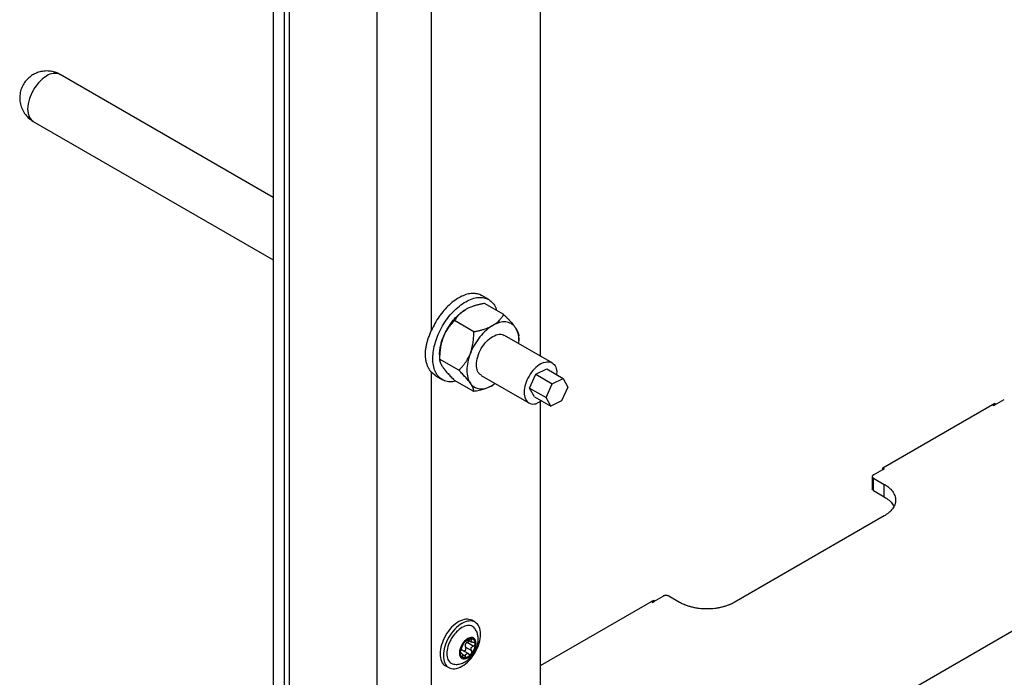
# Model space of a CAD drawing. Header units: millimetres. Extents: x -4969 to -32, y -584 to 4302.
# Tile 16 of 84: x -4039 to -3784, y 2290 to 2461. Entities that reach past the tile are written whole.
import ezdxf

# ---------------------------------------------------------------- set-up
doc = ezdxf.new("R2010")
doc.units = ezdxf.units.MM

msp = doc.modelspace()

# ---------------------------------------------------------------- linework, layer by layer
at = {"color": 7, "linetype": 'Continuous', "lineweight": 25}
for p, q in [((-3969.1, 2214.6), (-3969.1, 3788.89)), ((-3946.48, 3778.28), (-3946.48, 2195.82)), ((-3973.35, 3041.76), (-3973.35, 2180.31)), ((-3970.52, 3040.12), (-3970.52, 2178.67)), ((-3860.92, 2256.65), (-3141.08, 2672.21)), ((-3932.33, 2380.22), (-3932.33, 2528.78)), ((-3904.05, 2373.57), (-3904.05, 2521.23)), ((-3973.35, 2414.73), (-4028.54, 2446.59)), ((-4035.54, 2434.47), (-3973.35, 2398.57)), ((-3917.49, 2388.26), (-3919.26, 2389.28)), ((-3913.58, 2384.38), (-3918.58, 2387.27)), ((-3921.34, 2379.91), (-3926.33, 2382.79)), ((-3901.05, 2371.84), (-3913.42, 2378.98)), ((-3909.71, 2377.66), (-3909.71, 2378.87)), ((-3930.21, 2373.99), (-3930.21, 2372.79)), ((-3925.22, 2369.91), (-3930.21, 2372.79)), ((-3932.33, 2220.84), (-3932.33, 2369.39)), ((-3932.33, 2369.39), (-3931.2, 2368.59)), ((-3931.26, 2368.5), (-3929.49, 2367.48)), ((-3919.42, 2368.59), (-3907.05, 2361.45)), ((-3906.87, 2365.27), (-3905.27, 2368.88)), ((-3905.27, 2368.88), (-3902.45, 2370.26)), ((-3905.27, 2368.88), (-3901.03, 2366.43)), ((-3902.45, 2370.26), (-3898.21, 2367.81)), ((-3921.34, 2364.39), (-3926.33, 2367.27)), ((-3915.79, 2366.49), (-3916.42, 2366.03)), ((-3902.63, 2362.82), (-3901.03, 2366.43)), ((-3901.03, 2366.43), (-3898.21, 2367.81)), ((-3898.21, 2367.81), (-3896.99, 2365.57)), ((-3906.87, 2365.27), (-3902.63, 2362.82)), ((-3905.65, 2363.03), (-3906.87, 2365.27)), ((-3896.99, 2365.57), (-3898.58, 2361.96)), ((-3905.65, 2363.03), (-3901.4, 2360.58)), ((-3903.82, 2361.97), (-3904.91, 2361.35)), ((-3904.05, 2217.87), (-3904.05, 2361.84)), ((-3901.4, 2360.58), (-3902.63, 2362.82)), ((-3898.58, 2361.96), (-3901.4, 2360.58)), ((-3815.31, 2344.62), (-3786.32, 2361.36)), ((-3786.67, 2360.75), (-3787.02, 2360.95)), ((-3786.67, 2360.75), (-3786.32, 2360.95)), ((-3786.32, 2360.95), (-3783.84, 2362.38)), ((-3786.32, 2361.36), (-3786.32, 2360.95)), ((-3817.78, 2342.79), (-3815.31, 2344.21)), ((-3815.31, 2344.21), (-3815.31, 2344.62)), ((-3815.31, 2344.21), (-3814.95, 2344.42)), ((-3815.3, 2344.62), (-3814.95, 2344.42)), ((-3818.07, 2342.38), (-3818.07, 2339.11)), ((-3817.78, 2341.97), (-3814.95, 2340.34)), ((-3817.78, 2338.7), (-3817.78, 2341.97)), ((-3814.95, 2337.07), (-3814.95, 2340.34)), ((-3817.78, 2338.7), (-3814.95, 2337.07)), ((-3814.95, 2332.17), (-3853.84, 2309.72)), ((-3904.05, 2293.39), (-3874.7, 2310.33)), ((-3875.06, 2309.72), (-3875.41, 2309.93)), ((-3875.06, 2309.72), (-3874.7, 2309.93)), ((-3874.7, 2309.93), (-3872.23, 2311.35)), ((-3874.7, 2310.33), (-3874.7, 2309.93)), ((-3867.99, 2309.72), (-3870.81, 2311.35)), ((-3921.01, 2304.59), (-3921.86, 2305.08)), ((-3923.54, 2299.54), (-3923.52, 2299.53)), ((-3922.7, 2299.91), (-3921.9, 2299.45)), ((-3922.65, 2296.35), (-3924.22, 2297.26)), ((-3923.48, 2298.13), (-3921.92, 2297.23)), ((-3921.47, 2298.4), (-3923.03, 2299.3)), ((-3924.54, 2296.58), (-3924.84, 2296.76)), ((-3928.66, 2293.31), (-3927.81, 2292.82))]:
    msp.add_line(p, q, dxfattribs=at)
at = {"color": 8, "linetype": 'Continuous', "lineweight": 25}
for p, q in [((-3921.92, 2300), (-3922.27, 2300.2)), ((-3924.36, 2296.29), (-3923.54, 2295.82))]:
    msp.add_line(p, q, dxfattribs=at)
at = {"color": 8, "linetype": 'Continuous', "lineweight": 25, "flags": 128}
msp.add_lwpolyline([(-4032.04, 2446.24), (-4033.14, 2445.47), (-4034.18, 2444.44), (-4035.12, 2443.22), (-4035.91, 2441.86), (-4036.49, 2440.43), (-4036.86, 2439.01), (-4036.99, 2437.67), (-4036.86, 2436.47), (-4036.49, 2435.47), (-4035.91, 2434.73), (-4035.54, 2434.47)], dxfattribs=at)
at = {"color": 8, "linetype": 'Continuous', "lineweight": 25}
msp.add_arc((-4029.99, 2443.47), 3.44, 64.9178, 126.3926, dxfattribs=at)
at = {"color": 7, "linetype": 'Continuous', "lineweight": 25}
for points, knots in [([(-4032.04, 2447.53), (-4032.55, 2447.5), (-4033.27, 2447.45), (-4034.32, 2447.16), (-4035.23, 2446.79), (-4036.24, 2446.17), (-4037.2, 2445.31), (-4038.03, 2444.23), (-4038.65, 2442.96), (-4039.01, 2441.55), (-4039.07, 2440.07), (-4038.82, 2438.58), (-4038.24, 2437.16), (-4037.37, 2435.93), (-4036.44, 2435.02), (-4035.78, 2434.64), (-4035.52, 2434.49)], [0, 0, 0, 0, 0.083415, 0.118763, 0.178501, 0.242947, 0.313471, 0.387973, 0.465171, 0.544206, 0.624617, 0.706265, 0.789354, 0.874642, 0.950827, 1, 1, 1, 1]), ([(-4028.55, 2446.57), (-4028.68, 2446.65), (-4029.09, 2446.92), (-4029.83, 2447.19), (-4030.86, 2447.47), (-4031.6, 2447.51), (-4032.04, 2447.53)], [0, 0, 0, 0, 0.1251393, 0.3970561, 0.6446909, 1, 1, 1, 1]), ([(-3919.28, 2389.25), (-3919.37, 2389.31), (-3919.78, 2389.61), (-3920.69, 2389.82), (-3921.98, 2389.88), (-3923.38, 2389.58), (-3924.84, 2388.97), (-3926.31, 2388.06), (-3927.74, 2386.88), (-3929.11, 2385.46), (-3930.35, 2383.85), (-3931.46, 2382.09), (-3932.04, 2380.85), (-3932.33, 2380.22)], [0, 0, 0, 0, 0.025619, 0.123057, 0.220495, 0.317933, 0.415371, 0.51281, 0.610248, 0.707686, 0.805124, 0.902562, 1, 1, 1, 1]), ([(-3931.8, 2375.06), (-3931.66, 2375.76), (-3931.37, 2377.17), (-3930.55, 2379.34), (-3929.49, 2381.44), (-3928.18, 2383.4), (-3926.7, 2385.16), (-3925.1, 2386.63), (-3923.43, 2387.77), (-3921.76, 2388.53), (-3920.16, 2388.87), (-3918.7, 2388.8), (-3917.41, 2388.3), (-3916.37, 2387.39), (-3915.7, 2386.42), (-3915.5, 2385.67), (-3915.44, 2385.45)], [0, 0, 0, 0, 0.074608, 0.149216, 0.223824, 0.298431, 0.373039, 0.447647, 0.522255, 0.596863, 0.671471, 0.746078, 0.820686, 0.895294, 0.969902, 1, 1, 1, 1]), ([(-3918.58, 2387.27), (-3918.71, 2387.24), (-3918.99, 2387.19), (-3919.39, 2387.1), (-3919.77, 2387.01), (-3920.15, 2386.92), (-3920.51, 2386.82), (-3920.87, 2386.72), (-3921.31, 2386.58), (-3921.83, 2386.4), (-3922.36, 2386.19), (-3922.79, 2386), (-3923.16, 2385.82), (-3923.38, 2385.69), (-3923.49, 2385.63)], [0, 0, 0, 0, 0.075954, 0.15025, 0.223017, 0.294394, 0.364535, 0.433606, 0.501788, 0.62778, 0.751437, 0.834899, 0.917554, 1, 1, 1, 1]), ([(-3929.31, 2378.39), (-3929.28, 2378.48), (-3929.2, 2378.67), (-3929.08, 2378.95), (-3928.96, 2379.22), (-3928.83, 2379.5), (-3928.7, 2379.77), (-3928.56, 2380.04), (-3928.42, 2380.31), (-3928.11, 2380.85), (-3927.61, 2381.66), (-3926.86, 2382.66), (-3926.06, 2383.58), (-3925.35, 2384.26), (-3924.78, 2384.74), (-3924.36, 2385.07), (-3923.93, 2385.37), (-3923.64, 2385.54), (-3923.49, 2385.63)], [0, 0, 0, 0, 0.030823, 0.061552, 0.092219, 0.122855, 0.153494, 0.184165, 0.214902, 0.245736, 0.37285, 0.500016, 0.62713, 0.754295, 0.81584, 0.877135, 0.938436, 1, 1, 1, 1]), ([(-3923.49, 2385.63), (-3923.56, 2385.59), (-3923.7, 2385.51), (-3923.89, 2385.38), (-3924.08, 2385.26), (-3924.26, 2385.13), (-3924.52, 2384.93), (-3924.85, 2384.66), (-3925.21, 2384.31), (-3925.53, 2383.95), (-3925.82, 2383.58), (-3926.09, 2383.19), (-3926.25, 2382.92), (-3926.33, 2382.79)], [0, 0, 0, 0, 0.050324, 0.100597, 0.150956, 0.201537, 0.252473, 0.375657, 0.501384, 0.62054, 0.742805, 0.869044, 1, 1, 1, 1]), ([(-3916.42, 2381.54), (-3916.36, 2381.58), (-3916.23, 2381.66), (-3916.04, 2381.78), (-3915.85, 2381.9), (-3915.68, 2382.03), (-3915.41, 2382.23), (-3915.08, 2382.5), (-3914.72, 2382.86), (-3914.39, 2383.22), (-3914.1, 2383.59), (-3913.83, 2383.98), (-3913.67, 2384.25), (-3913.58, 2384.38)], [0, 0, 0, 0, 0.048847, 0.097698, 0.146681, 0.195921, 0.245541, 0.372283, 0.501379, 0.620543, 0.742811, 0.869049, 1, 1, 1, 1]), ([(-3913.58, 2384.38), (-3913.49, 2384.29), (-3913.31, 2384.11), (-3913.05, 2383.84), (-3912.8, 2383.58), (-3912.56, 2383.33), (-3912.33, 2383.09), (-3912.11, 2382.85), (-3911.83, 2382.54), (-3911.51, 2382.18), (-3911.21, 2381.81), (-3910.96, 2381.51), (-3910.77, 2381.26), (-3910.66, 2381.1), (-3910.61, 2381.02)], [0, 0, 0, 0, 0.0757667, 0.1498833, 0.2224763, 0.2936847, 0.3636606, 0.4325695, 0.5005897, 0.6291735, 0.7554365, 0.8375863, 0.9189166, 1, 1, 1, 1]), ([(-3926.33, 2382.79), (-3926.42, 2382.7), (-3926.61, 2382.51), (-3926.87, 2382.23), (-3927.12, 2381.95), (-3927.36, 2381.67), (-3927.59, 2381.38), (-3927.82, 2381.09), (-3928.09, 2380.71), (-3928.4, 2380.23), (-3928.7, 2379.71), (-3928.95, 2379.23), (-3929.14, 2378.82), (-3929.25, 2378.53), (-3929.31, 2378.39)], [0, 0, 0, 0, 0.0759536, 0.1502501, 0.2230168, 0.2943939, 0.3645348, 0.4336062, 0.5017882, 0.6277798, 0.7514368, 0.8348995, 0.9175538, 1, 1, 1, 1]), ([(-3921.34, 2379.91), (-3921.2, 2379.93), (-3920.93, 2379.99), (-3920.53, 2380.07), (-3920.14, 2380.16), (-3919.77, 2380.25), (-3919.4, 2380.35), (-3919.05, 2380.45), (-3918.6, 2380.59), (-3918.07, 2380.77), (-3917.54, 2380.99), (-3917.11, 2381.18), (-3916.76, 2381.36), (-3916.53, 2381.48), (-3916.42, 2381.54)], [0, 0, 0, 0, 0.075958, 0.150258, 0.223026, 0.294404, 0.364543, 0.433612, 0.50179, 0.630049, 0.756002, 0.837959, 0.919102, 1, 1, 1, 1]), ([(-3916.42, 2381.54), (-3917.01, 2381.21), (-3917.6, 2380.78), (-3918.73, 2379.77), (-3919.27, 2379.2), (-3919.78, 2378.57)], [0, 0, 0, 0, 0.5, 0.5, 1, 1, 1, 1]), ([(-3910.61, 2381.02), (-3910.9, 2381.44), (-3911.26, 2381.78), (-3912.09, 2382.25), (-3912.56, 2382.4), (-3913.57, 2382.49), (-3914.12, 2382.44), (-3915.25, 2382.13), (-3915.84, 2381.88), (-3916.42, 2381.54)], [0, 0, 0, 0, 0.25, 0.25, 0.5, 0.5, 0.75, 0.75, 1, 1, 1, 1]), ([(-3933.68, 2376.14), (-3933.66, 2376.24), (-3933.62, 2376.43), (-3933.56, 2376.71), (-3933.49, 2377), (-3933.41, 2377.28), (-3933.33, 2377.57), (-3933.24, 2377.86), (-3933.12, 2378.23), (-3932.96, 2378.67), (-3932.76, 2379.19), (-3932.56, 2379.7), (-3932.41, 2380.05), (-3932.33, 2380.22)], [0, 0, 0, 0, 0.071037, 0.142013, 0.212981, 0.283992, 0.355099, 0.426354, 0.497808, 0.623726, 0.749209, 0.874539, 1, 1, 1, 1]), ([(-3922.24, 2374.31), (-3922.21, 2374.39), (-3922.14, 2374.56), (-3922.05, 2374.82), (-3921.97, 2375.09), (-3921.89, 2375.36), (-3921.78, 2375.77), (-3921.65, 2376.33), (-3921.53, 2377.04), (-3921.44, 2377.74), (-3921.38, 2378.44), (-3921.35, 2379.17), (-3921.34, 2379.66), (-3921.34, 2379.91)], [0, 0, 0, 0, 0.048847, 0.097698, 0.146681, 0.195921, 0.245541, 0.372283, 0.501379, 0.620543, 0.742811, 0.869049, 1, 1, 1, 1]), ([(-3919.37, 2368.69), (-3919.58, 2368.79), (-3920.21, 2369.08), (-3920.68, 2370.4), (-3920.69, 2372.34), (-3920.02, 2374.54), (-3918.82, 2376.6), (-3917.23, 2378.29), (-3916.12, 2378.82), (-3915.56, 2379.08)], [0, 0, 0, 0, 0.079781, 0.233151, 0.386521, 0.539891, 0.69326, 0.84663, 1, 1, 1, 1]), ([(-3915.56, 2379.08), (-3915.01, 2379.22), (-3914.2, 2379.42), (-3913.66, 2379.02), (-3913.48, 2378.88)], [0, 0, 0, 0, 0.675761, 1, 1, 1, 1]), ([(-3910.61, 2381.02), (-3910.36, 2380.56), (-3909.86, 2379.62), (-3909.63, 2378.13), (-3909.76, 2377.15), (-3909.79, 2376.89)], [0, 0, 0, 0, 0.4229438, 0.8458876, 1, 1, 1, 1]), ([(-3910.61, 2381.02), (-3910.57, 2380.98), (-3910.51, 2380.88), (-3910.42, 2380.75), (-3910.33, 2380.62), (-3910.26, 2380.49), (-3910.15, 2380.3), (-3910.02, 2380.05), (-3909.9, 2379.77), (-3909.81, 2379.52), (-3909.75, 2379.29), (-3909.71, 2379.07), (-3909.71, 2378.93), (-3909.71, 2378.87)], [0, 0, 0, 0, 0.04868, 0.097365, 0.14618, 0.195249, 0.244695, 0.370973, 0.499581, 0.619161, 0.74186, 0.868556, 1, 1, 1, 1]), ([(-3932.33, 2369.39), (-3932.38, 2369.44), (-3932.46, 2369.55), (-3932.59, 2369.72), (-3932.71, 2369.89), (-3932.83, 2370.07), (-3932.95, 2370.26), (-3933.06, 2370.46), (-3933.25, 2370.84), (-3933.49, 2371.43), (-3933.72, 2372.28), (-3933.86, 2373.18), (-3933.9, 2373.97), (-3933.88, 2374.62), (-3933.84, 2375.12), (-3933.77, 2375.63), (-3933.71, 2375.97), (-3933.68, 2376.14)], [0, 0, 0, 0, 0.035687, 0.07133, 0.106955, 0.142592, 0.178266, 0.214008, 0.249843, 0.375292, 0.500288, 0.624959, 0.749359, 0.811964, 0.8745, 0.937126, 1, 1, 1, 1]), ([(-3929.31, 2378.39), (-3929.35, 2378.3), (-3929.41, 2378.13), (-3929.5, 2377.86), (-3929.59, 2377.59), (-3929.67, 2377.31), (-3929.78, 2376.9), (-3929.91, 2376.34), (-3930.02, 2375.65), (-3930.11, 2374.96), (-3930.17, 2374.26), (-3930.21, 2373.53), (-3930.21, 2373.04), (-3930.21, 2372.79)], [0, 0, 0, 0, 0.0503239, 0.1005969, 0.150956, 0.2015369, 0.2524728, 0.3756568, 0.5013838, 0.6205403, 0.7428055, 0.8690441, 1, 1, 1, 1]), ([(-3930.21, 2373.99), (-3930.21, 2374.08), (-3930.21, 2374.25), (-3930.2, 2374.52), (-3930.18, 2374.78), (-3930.15, 2375.05), (-3930.12, 2375.33), (-3930.08, 2375.61), (-3930.03, 2375.89), (-3929.96, 2376.26), (-3929.85, 2376.72), (-3929.7, 2377.27), (-3929.52, 2377.83), (-3929.38, 2378.2), (-3929.31, 2378.39)], [0, 0, 0, 0, 0.0638192, 0.1274323, 0.1909099, 0.2543229, 0.3177422, 0.3812391, 0.4448842, 0.508748, 0.6317976, 0.7543487, 0.8769125, 1, 1, 1, 1]), ([(-3919.78, 2378.57), (-3920.29, 2377.93), (-3920.76, 2377.25), (-3921.59, 2375.81), (-3921.95, 2375.06), (-3922.24, 2374.31)], [0, 0, 0, 0, 0.5, 0.5, 1, 1, 1, 1]), ([(-3926.04, 2367.1), (-3926.3, 2367.04), (-3927.09, 2366.84), (-3928.29, 2366.96), (-3929.58, 2367.43), (-3930.63, 2368.34), (-3931.41, 2369.6), (-3931.88, 2371.18), (-3932.05, 2373.01), (-3931.89, 2374.38), (-3931.8, 2375.06)], [0, 0, 0, 0, 0.0643838, 0.1980433, 0.3317027, 0.4653622, 0.5990216, 0.7326811, 0.8663405, 1, 1, 1, 1]), ([(-3925.22, 2369.91), (-3925.13, 2370), (-3924.95, 2370.18), (-3924.68, 2370.47), (-3924.43, 2370.75), (-3924.19, 2371.03), (-3923.96, 2371.32), (-3923.74, 2371.61), (-3923.46, 2371.99), (-3923.14, 2372.48), (-3922.84, 2373.01), (-3922.6, 2373.48), (-3922.41, 2373.89), (-3922.3, 2374.17), (-3922.24, 2374.31)], [0, 0, 0, 0, 0.075958, 0.150258, 0.223026, 0.294404, 0.364543, 0.433612, 0.50179, 0.630049, 0.756002, 0.837959, 0.919102, 1, 1, 1, 1]), ([(-3922.24, 2374.31), (-3922.53, 2373.55), (-3922.76, 2372.79), (-3923.06, 2371.31), (-3923.14, 2370.59), (-3923.14, 2369.23), (-3923.06, 2368.6), (-3922.76, 2367.47), (-3922.53, 2366.97), (-3922.24, 2366.55)], [0, 0, 0, 0, 0.25, 0.25, 0.5, 0.5, 0.75, 0.75, 1, 1, 1, 1]), ([(-3930.21, 2372.79), (-3930.21, 2372.75), (-3930.21, 2372.67), (-3930.2, 2372.55), (-3930.18, 2372.43), (-3930.15, 2372.3), (-3930.12, 2372.17), (-3930.07, 2372.03), (-3930.01, 2371.85), (-3929.9, 2371.61), (-3929.76, 2371.34), (-3929.62, 2371.09), (-3929.48, 2370.87), (-3929.37, 2370.71), (-3929.31, 2370.63)], [0, 0, 0, 0, 0.075762, 0.149875, 0.222467, 0.293675, 0.363652, 0.432563, 0.500587, 0.626397, 0.749823, 0.833812, 0.917, 1, 1, 1, 1]), ([(-3903.19, 2371.94), (-3903.73, 2371.75), (-3904.3, 2371.43), (-3905.39, 2370.56), (-3905.91, 2370.01), (-3906.84, 2368.77), (-3907.25, 2368.08), (-3907.87, 2366.66), (-3908.09, 2365.93), (-3908.32, 2364.55), (-3908.32, 2363.89), (-3908.11, 2362.75), (-3907.9, 2362.27), (-3907.29, 2361.55), (-3906.89, 2361.31), (-3905.97, 2361.12), (-3905.45, 2361.17), (-3904.91, 2361.35)], [0, 0, 0, 0, 0.125, 0.125, 0.25, 0.25, 0.375, 0.375, 0.5, 0.5, 0.625, 0.625, 0.75, 0.75, 0.875, 0.875, 1, 1, 1, 1]), ([(-3903.19, 2371.94), (-3902.66, 2372.04), (-3901.59, 2372.25), (-3900.43, 2371.48), (-3899.8, 2370.27), (-3899.86, 2369.19), (-3899.89, 2368.78)], [0, 0, 0, 0, 0.276408, 0.552815, 0.829223, 1, 1, 1, 1]), ([(-3929.31, 2370.63), (-3929.28, 2370.58), (-3929.21, 2370.49), (-3929.1, 2370.34), (-3928.98, 2370.18), (-3928.86, 2370.03), (-3928.67, 2369.79), (-3928.4, 2369.47), (-3928.03, 2369.05), (-3927.65, 2368.63), (-3927.24, 2368.2), (-3926.8, 2367.74), (-3926.49, 2367.43), (-3926.33, 2367.27)], [0, 0, 0, 0, 0.050022, 0.099993, 0.15005, 0.200324, 0.250946, 0.374002, 0.499586, 0.619158, 0.741854, 0.86855, 1, 1, 1, 1]), ([(-3922.24, 2366.55), (-3922.27, 2366.6), (-3922.34, 2366.69), (-3922.45, 2366.84), (-3922.56, 2366.99), (-3922.68, 2367.14), (-3922.87, 2367.38), (-3923.15, 2367.71), (-3923.52, 2368.13), (-3923.91, 2368.55), (-3924.31, 2368.99), (-3924.75, 2369.44), (-3925.06, 2369.75), (-3925.22, 2369.91)], [0, 0, 0, 0, 0.048666, 0.097338, 0.146139, 0.195194, 0.244625, 0.370865, 0.499433, 0.619047, 0.741782, 0.868515, 1, 1, 1, 1]), ([(-3922.24, 2366.55), (-3921.95, 2366.13), (-3921.59, 2365.8), (-3920.76, 2365.32), (-3920.29, 2365.18), (-3919.27, 2365.09), (-3918.73, 2365.14), (-3917.6, 2365.44), (-3917.01, 2365.69), (-3916.42, 2366.03)], [0, 0, 0, 0, 0.25, 0.25, 0.5, 0.5, 0.75, 0.75, 1, 1, 1, 1]), ([(-3921.34, 2364.39), (-3921.34, 2364.43), (-3921.34, 2364.51), (-3921.35, 2364.63), (-3921.37, 2364.76), (-3921.4, 2364.88), (-3921.44, 2365.02), (-3921.48, 2365.15), (-3921.55, 2365.34), (-3921.65, 2365.58), (-3921.79, 2365.85), (-3921.94, 2366.1), (-3922.08, 2366.32), (-3922.19, 2366.47), (-3922.24, 2366.55)], [0, 0, 0, 0, 0.075743, 0.149837, 0.222408, 0.293596, 0.363552, 0.432441, 0.500442, 0.629066, 0.755367, 0.83754, 0.918894, 1, 1, 1, 1]), ([(-3916.42, 2366.03), (-3916.49, 2365.99), (-3916.62, 2365.92), (-3916.83, 2365.81), (-3917.04, 2365.7), (-3917.26, 2365.6), (-3917.6, 2365.45), (-3918.08, 2365.26), (-3918.7, 2365.04), (-3919.33, 2364.86), (-3919.97, 2364.69), (-3920.64, 2364.53), (-3921.1, 2364.44), (-3921.34, 2364.39)], [0, 0, 0, 0, 0.048847, 0.097698, 0.146681, 0.195921, 0.245541, 0.372283, 0.501379, 0.620543, 0.742811, 0.869049, 1, 1, 1, 1]), ([(-3817.78, 2342.79), (-3817.8, 2342.77), (-3817.85, 2342.75), (-3817.9, 2342.7), (-3817.95, 2342.66), (-3818.01, 2342.59), (-3818.06, 2342.5), (-3818.08, 2342.38), (-3818.06, 2342.26), (-3818, 2342.15), (-3817.91, 2342.05), (-3817.82, 2342), (-3817.78, 2341.97)], [0, 0, 0, 0, 0.060259, 0.120021, 0.179824, 0.240208, 0.369998, 0.50013, 0.629921, 0.760053, 0.879943, 1, 1, 1, 1]), ([(-3814.95, 2340.34), (-3814.88, 2340.29), (-3814.74, 2340.21), (-3814.53, 2340.08), (-3814.34, 2339.95), (-3814.14, 2339.81), (-3813.96, 2339.67), (-3813.66, 2339.42), (-3813.26, 2339.05), (-3812.83, 2338.54), (-3812.48, 2338), (-3812.13, 2337.24), (-3811.95, 2336.25), (-3812.13, 2335.26), (-3812.48, 2334.5), (-3812.83, 2333.96), (-3813.26, 2333.45), (-3813.71, 2333.04), (-3814.14, 2332.7), (-3814.53, 2332.43), (-3814.81, 2332.26), (-3814.95, 2332.17)], [0, 0, 0, 0, 0.019453, 0.038872, 0.058275, 0.077679, 0.097104, 0.116567, 0.178313, 0.240094, 0.304415, 0.368769, 0.500007, 0.631244, 0.695565, 0.75992, 0.821667, 0.883447, 0.922314, 0.961117, 1, 1, 1, 1]), ([(-3814.95, 2337.07), (-3814.52, 2336.79), (-3813.65, 2336.22), (-3812.84, 2335.37), (-3812.57, 2334.81), (-3812.48, 2334.62)], [0, 0, 0, 0, 0.394949, 0.789897, 1, 1, 1, 1]), ([(-3870.81, 2311.35), (-3870.84, 2311.37), (-3870.88, 2311.39), (-3870.96, 2311.42), (-3871.04, 2311.45), (-3871.16, 2311.49), (-3871.32, 2311.52), (-3871.52, 2311.53), (-3871.73, 2311.52), (-3871.92, 2311.48), (-3872.09, 2311.43), (-3872.18, 2311.38), (-3872.23, 2311.35)], [0, 0, 0, 0, 0.060259, 0.120021, 0.179824, 0.240208, 0.369998, 0.50013, 0.629921, 0.760053, 0.879943, 1, 1, 1, 1]), ([(-3853.84, 2309.72), (-3853.92, 2309.68), (-3854.06, 2309.6), (-3854.29, 2309.48), (-3854.52, 2309.36), (-3854.76, 2309.25), (-3855, 2309.15), (-3855.43, 2308.97), (-3856.07, 2308.74), (-3856.95, 2308.49), (-3857.88, 2308.29), (-3859.2, 2308.09), (-3860.92, 2307.99), (-3862.63, 2308.09), (-3863.95, 2308.29), (-3864.88, 2308.49), (-3865.76, 2308.74), (-3866.49, 2309), (-3867.08, 2309.25), (-3867.55, 2309.48), (-3867.84, 2309.64), (-3867.99, 2309.72)], [0, 0, 0, 0, 0.019453, 0.038872, 0.058275, 0.077679, 0.097104, 0.116567, 0.178313, 0.240094, 0.304415, 0.368769, 0.500007, 0.631244, 0.695565, 0.75992, 0.821667, 0.883447, 0.922314, 0.961117, 1, 1, 1, 1]), ([(-3925.26, 2304.75), (-3925.89, 2304.3), (-3927.15, 2303.41), (-3928.75, 2301.2), (-3929.82, 2298.75), (-3930.21, 2296.33), (-3929.79, 2294.46), (-3929.18, 2293.41), (-3928.66, 2293.31), (-3928.66, 2293.31)], [0, 0, 0, 0, 0.166661, 0.333322, 0.499983, 0.666644, 0.833305, 0.999966, 1, 1, 1, 1]), ([(-3921.86, 2305.08), (-3922.36, 2305.26), (-3923.35, 2305.62), (-3924.63, 2305.04), (-3925.26, 2304.75)], [0, 0, 0, 0, 0.499949, 1, 1, 1, 1]), ([(-3924.41, 2293.15), (-3923.78, 2293.52), (-3923.16, 2294.02), (-3921.99, 2295.25), (-3921.46, 2295.97), (-3920.57, 2297.51), (-3920.21, 2298.33), (-3919.73, 2299.96), (-3919.61, 2300.75), (-3919.61, 2302.21), (-3919.73, 2302.86), (-3920.21, 2303.93), (-3920.57, 2304.34), (-3921.46, 2304.85), (-3921.99, 2304.96), (-3923.16, 2304.84), (-3923.78, 2304.62), (-3924.41, 2304.26)], [0, 0, 0, 0, 0.125, 0.125, 0.25, 0.25, 0.375, 0.375, 0.5, 0.5, 0.625, 0.625, 0.75, 0.75, 0.875, 0.875, 1, 1, 1, 1]), ([(-3924.41, 2304.26), (-3925.04, 2303.89), (-3925.67, 2303.39), (-3926.84, 2302.16), (-3927.37, 2301.44), (-3928.26, 2299.9), (-3928.62, 2299.08), (-3929.1, 2297.46), (-3929.22, 2296.66), (-3929.22, 2295.2), (-3929.1, 2294.55), (-3928.62, 2293.48), (-3928.26, 2293.07), (-3927.37, 2292.56), (-3926.84, 2292.46), (-3925.67, 2292.57), (-3925.04, 2292.79), (-3924.41, 2293.15)], [0, 0, 0, 0, 0.125, 0.125, 0.25, 0.25, 0.375, 0.375, 0.5, 0.5, 0.625, 0.625, 0.75, 0.75, 0.875, 0.875, 1, 1, 1, 1]), ([(-3924.41, 2303.21), (-3924.9, 2302.87), (-3925.66, 2302.34), (-3926.57, 2301.25), (-3927.19, 2300.31), (-3927.7, 2299.3), (-3928.17, 2297.98), (-3928.41, 2296.4), (-3928.17, 2295.1), (-3927.7, 2294.32), (-3927.19, 2293.9), (-3926.71, 2293.69), (-3926.39, 2293.69), (-3926.31, 2293.7)], [0, 0, 0, 0, 0.142951, 0.219904, 0.29849, 0.377076, 0.454029, 0.59698, 0.739931, 0.816884, 0.89547, 0.974056, 1, 1, 1, 1]), ([(-3921.02, 2302.85), (-3921.06, 2302.92), (-3921.22, 2303.2), (-3921.64, 2303.51), (-3922.26, 2303.74), (-3923.17, 2303.78), (-3923.92, 2303.44), (-3924.41, 2303.21)], [0, 0, 0, 0, 0.065426, 0.260199, 0.454973, 0.645699, 1, 1, 1, 1]), ([(-3921.16, 2296.83), (-3920.95, 2297.24), (-3920.65, 2297.82), (-3920.38, 2298.73), (-3920.23, 2299.52), (-3920.19, 2300.47), (-3920.34, 2301.44), (-3920.61, 2302.27), (-3920.92, 2302.7), (-3921.03, 2302.85)], [0, 0, 0, 0, 0.212524, 0.298244, 0.440851, 0.589085, 0.747693, 0.911488, 1, 1, 1, 1]), ([(-3922.93, 2300.35), (-3924.12, 2299.66), (-3925.09, 2297.98), (-3925.09, 2295.22), (-3924.12, 2294.66), (-3922.93, 2295.35)], [0, 0, 0, 0, 0.5, 0.5, 1, 1, 1, 1]), ([(-3923.9, 2299.24), (-3923.87, 2299.27), (-3923.82, 2299.35), (-3923.72, 2299.45), (-3923.63, 2299.55), (-3923.53, 2299.64), (-3923.41, 2299.75), (-3923.27, 2299.87), (-3923.1, 2300), (-3922.99, 2300.07), (-3922.93, 2300.1)], [0, 0, 0, 0, 0.100225, 0.200067, 0.299801, 0.399704, 0.500049, 0.666829, 0.833053, 1, 1, 1, 1]), ([(-3923.54, 2299.54), (-3923.54, 2299.54), (-3923.55, 2299.55), (-3923.57, 2299.55), (-3923.58, 2299.54), (-3923.61, 2299.52), (-3923.66, 2299.5), (-3923.7, 2299.46), (-3923.72, 2299.44)], [0, 0, 0, 0, 0.13406, 0.267042, 0.400106, 0.53445, 0.769681, 1, 1, 1, 1]), ([(-3923.24, 2299.66), (-3923.26, 2299.65), (-3923.29, 2299.63), (-3923.33, 2299.61), (-3923.38, 2299.58), (-3923.42, 2299.57), (-3923.46, 2299.54), (-3923.51, 2299.53), (-3923.53, 2299.54), (-3923.54, 2299.54)], [0, 0, 0, 0, 0.094967, 0.192047, 0.291667, 0.394222, 0.500073, 0.731133, 1, 1, 1, 1]), ([(-3922.64, 2300.06), (-3922.66, 2300.04), (-3922.71, 2300), (-3922.79, 2299.95), (-3922.87, 2299.89), (-3922.95, 2299.84), (-3923.05, 2299.78), (-3923.15, 2299.71), (-3923.21, 2299.68), (-3923.24, 2299.66)], [0, 0, 0, 0, 0.13944, 0.269239, 0.389572, 0.500655, 0.67495, 0.840789, 1, 1, 1, 1]), ([(-3922.55, 2299.82), (-3922.55, 2299.78), (-3922.57, 2299.68), (-3922.67, 2299.53), (-3922.83, 2299.39), (-3922.96, 2299.33), (-3923.03, 2299.3)], [0, 0, 0, 0, 0.184596, 0.460065, 0.713817, 1, 1, 1, 1]), ([(-3922.93, 2295.35), (-3921.73, 2296.04), (-3920.77, 2297.72), (-3920.77, 2300.48), (-3921.73, 2301.04), (-3922.93, 2300.35)], [0, 0, 0, 0, 0.5, 0.5, 1, 1, 1, 1]), ([(-3922.93, 2300.1), (-3922.89, 2300.12), (-3922.83, 2300.16), (-3922.72, 2300.21), (-3922.62, 2300.25), (-3922.52, 2300.29), (-3922.4, 2300.32), (-3922.26, 2300.35), (-3922.1, 2300.37), (-3922, 2300.37), (-3921.95, 2300.36)], [0, 0, 0, 0, 0.100225, 0.200067, 0.299801, 0.399704, 0.500049, 0.666829, 0.833053, 1, 1, 1, 1]), ([(-3922.19, 2300.32), (-3922.21, 2300.32), (-3922.24, 2300.3), (-3922.3, 2300.28), (-3922.35, 2300.25), (-3922.43, 2300.21), (-3922.53, 2300.15), (-3922.6, 2300.09), (-3922.64, 2300.06)], [0, 0, 0, 0, 0.115084, 0.230621, 0.347395, 0.466183, 0.733228, 1, 1, 1, 1]), ([(-3921.95, 2300.36), (-3921.97, 2300.36), (-3922, 2300.37), (-3922.06, 2300.36), (-3922.12, 2300.34), (-3922.17, 2300.33), (-3922.19, 2300.32)], [0, 0, 0, 0, 0.248811, 0.496533, 0.745985, 1, 1, 1, 1]), ([(-3921.47, 2299.35), (-3921.5, 2299.36), (-3921.56, 2299.36), (-3921.65, 2299.37), (-3921.73, 2299.38), (-3921.82, 2299.41), (-3921.93, 2299.46), (-3922.02, 2299.55), (-3922.06, 2299.65), (-3922.06, 2299.76), (-3922.01, 2299.88), (-3921.95, 2299.96), (-3921.92, 2300)], [0, 0, 0, 0, 0.0696477, 0.1344877, 0.1946062, 0.2501117, 0.3788928, 0.4991802, 0.6199818, 0.7493243, 0.865167, 1, 1, 1, 1]), ([(-3921.95, 2300.36), (-3921.92, 2300.36), (-3921.87, 2300.35), (-3921.78, 2300.34), (-3921.7, 2300.31), (-3921.63, 2300.28), (-3921.52, 2300.22), (-3921.38, 2300.12), (-3921.23, 2299.96), (-3921.12, 2299.75), (-3921.05, 2299.54), (-3921, 2299.34), (-3920.98, 2299.17), (-3920.98, 2299.04), (-3920.98, 2298.97)], [0, 0, 0, 0, 0.049249, 0.098316, 0.147332, 0.196427, 0.245731, 0.372789, 0.500023, 0.627081, 0.754315, 0.836273, 0.917965, 1, 1, 1, 1]), ([(-3921.92, 2300), (-3921.91, 2300.02), (-3921.88, 2300.05), (-3921.85, 2300.1), (-3921.83, 2300.15), (-3921.81, 2300.2), (-3921.81, 2300.25), (-3921.83, 2300.31), (-3921.87, 2300.35), (-3921.93, 2300.36), (-3921.95, 2300.36)], [0, 0, 0, 0, 0.1022468, 0.2021073, 0.300825, 0.3997087, 0.5000699, 0.6702666, 0.8348935, 1, 1, 1, 1]), ([(-3924.88, 2296.72), (-3924.88, 2296.76), (-3924.88, 2296.84), (-3924.87, 2296.96), (-3924.86, 2297.08), (-3924.84, 2297.21), (-3924.8, 2297.4), (-3924.74, 2297.66), (-3924.62, 2298), (-3924.48, 2298.33), (-3924.33, 2298.62), (-3924.18, 2298.86), (-3924.05, 2299.05), (-3923.95, 2299.18), (-3923.9, 2299.24)], [0, 0, 0, 0, 0.049249, 0.098316, 0.147332, 0.196427, 0.245731, 0.372789, 0.500023, 0.627081, 0.754315, 0.836273, 0.917965, 1, 1, 1, 1]), ([(-3924.71, 2297.48), (-3924.72, 2297.46), (-3924.74, 2297.42), (-3924.76, 2297.35), (-3924.78, 2297.28), (-3924.81, 2297.2), (-3924.83, 2297.1), (-3924.86, 2296.98), (-3924.88, 2296.84), (-3924.88, 2296.76), (-3924.88, 2296.72)], [0, 0, 0, 0, 0.102247, 0.202107, 0.300825, 0.399709, 0.50007, 0.670267, 0.834894, 1, 1, 1, 1]), ([(-3924.2, 2297.24), (-3924.22, 2297.26), (-3924.27, 2297.29), (-3924.35, 2297.32), (-3924.43, 2297.34), (-3924.51, 2297.36), (-3924.61, 2297.36), (-3924.71, 2297.34), (-3924.77, 2297.31), (-3924.8, 2297.3)], [0, 0, 0, 0, 0.13944, 0.269239, 0.389572, 0.500655, 0.67495, 0.840789, 1, 1, 1, 1]), ([(-3924.26, 2298.65), (-3924.26, 2298.63), (-3924.27, 2298.61), (-3924.29, 2298.55), (-3924.32, 2298.5), (-3924.35, 2298.42), (-3924.4, 2298.3), (-3924.46, 2298.14), (-3924.53, 2297.96), (-3924.59, 2297.79), (-3924.65, 2297.63), (-3924.69, 2297.53), (-3924.71, 2297.48)], [0, 0, 0, 0, 0.069648, 0.134488, 0.194606, 0.250112, 0.378893, 0.49918, 0.619982, 0.749324, 0.865167, 1, 1, 1, 1]), ([(-3923.9, 2299.24), (-3923.92, 2299.22), (-3923.95, 2299.18), (-3923.99, 2299.13), (-3924.03, 2299.07), (-3924.07, 2299.01), (-3924.1, 2298.96), (-3924.15, 2298.88), (-3924.19, 2298.8), (-3924.23, 2298.71), (-3924.25, 2298.67), (-3924.26, 2298.65)], [0, 0, 0, 0, 0.083058, 0.165265, 0.247352, 0.330072, 0.414184, 0.50043, 0.666593, 0.831108, 1, 1, 1, 1]), ([(-3924.2, 2297.24), (-3924.18, 2297.23), (-3924.14, 2297.21), (-3924.08, 2297.18), (-3924.02, 2297.17), (-3923.96, 2297.16), (-3923.9, 2297.16), (-3923.8, 2297.17), (-3923.66, 2297.22), (-3923.5, 2297.35), (-3923.4, 2297.54), (-3923.37, 2297.72), (-3923.38, 2297.88), (-3923.41, 2298.01), (-3923.46, 2298.09), (-3923.48, 2298.13)], [0, 0, 0, 0, 0.046104, 0.090461, 0.133101, 0.17406, 0.213378, 0.2511, 0.37874, 0.501011, 0.622894, 0.750225, 0.826862, 0.910022, 1, 1, 1, 1]), ([(-3923.72, 2299.44), (-3923.73, 2299.43), (-3923.76, 2299.4), (-3923.81, 2299.35), (-3923.86, 2299.3), (-3923.89, 2299.26), (-3923.9, 2299.24)], [0, 0, 0, 0, 0.254015, 0.503467, 0.751189, 1, 1, 1, 1]), ([(-3923.03, 2299.3), (-3923.06, 2299.29), (-3923.12, 2299.26), (-3923.21, 2299.22), (-3923.29, 2299.17), (-3923.38, 2299.1), (-3923.49, 2298.98), (-3923.58, 2298.82), (-3923.62, 2298.64), (-3923.62, 2298.47), (-3923.57, 2298.29), (-3923.51, 2298.19), (-3923.48, 2298.13)], [0, 0, 0, 0, 0.069648, 0.134488, 0.194606, 0.250112, 0.378893, 0.49918, 0.619982, 0.749324, 0.865167, 1, 1, 1, 1]), ([(-3921.92, 2297.23), (-3921.94, 2297.26), (-3921.97, 2297.31), (-3922.01, 2297.4), (-3922.03, 2297.48), (-3922.06, 2297.59), (-3922.06, 2297.74), (-3922.02, 2297.92), (-3921.93, 2298.08), (-3921.8, 2298.22), (-3921.65, 2298.33), (-3921.53, 2298.37), (-3921.47, 2298.4)], [0, 0, 0, 0, 0.069648, 0.134488, 0.194606, 0.250112, 0.378893, 0.49918, 0.619982, 0.749324, 0.865167, 1, 1, 1, 1]), ([(-3920.98, 2298.97), (-3920.98, 2298.94), (-3920.98, 2298.86), (-3920.99, 2298.74), (-3921, 2298.62), (-3921.02, 2298.49), (-3921.05, 2298.3), (-3921.12, 2298.03), (-3921.23, 2297.7), (-3921.38, 2297.36), (-3921.53, 2297.08), (-3921.68, 2296.84), (-3921.81, 2296.64), (-3921.91, 2296.52), (-3921.95, 2296.46)], [0, 0, 0, 0, 0.049249, 0.098316, 0.147332, 0.196427, 0.245731, 0.372789, 0.500023, 0.627081, 0.754315, 0.836273, 0.917965, 1, 1, 1, 1]), ([(-3921.95, 2296.46), (-3921.94, 2296.48), (-3921.91, 2296.51), (-3921.88, 2296.58), (-3921.85, 2296.64), (-3921.83, 2296.71), (-3921.82, 2296.78), (-3921.81, 2296.87), (-3921.82, 2296.99), (-3921.85, 2297.12), (-3921.9, 2297.19), (-3921.92, 2297.23)], [0, 0, 0, 0, 0.083058, 0.165265, 0.247352, 0.330072, 0.414184, 0.50043, 0.666593, 0.831108, 1, 1, 1, 1]), ([(-3920.98, 2298.97), (-3920.98, 2298.99), (-3920.98, 2299.03), (-3920.99, 2299.09), (-3921.01, 2299.13), (-3921.04, 2299.18), (-3921.08, 2299.22), (-3921.13, 2299.27), (-3921.22, 2299.32), (-3921.34, 2299.35), (-3921.42, 2299.35), (-3921.47, 2299.35)], [0, 0, 0, 0, 0.083058, 0.165265, 0.247352, 0.330072, 0.414184, 0.50043, 0.666593, 0.831108, 1, 1, 1, 1]), ([(-3921.47, 2298.4), (-3921.44, 2298.41), (-3921.39, 2298.43), (-3921.31, 2298.47), (-3921.24, 2298.52), (-3921.18, 2298.57), (-3921.11, 2298.64), (-3921.04, 2298.74), (-3920.99, 2298.86), (-3920.98, 2298.94), (-3920.98, 2298.97)], [0, 0, 0, 0, 0.102247, 0.202107, 0.300825, 0.399709, 0.50007, 0.670267, 0.834894, 1, 1, 1, 1]), ([(-3926.32, 2293.68), (-3926.29, 2293.68), (-3925.89, 2293.6), (-3925.1, 2293.73), (-3924.04, 2294.05), (-3923.16, 2294.57), (-3922.46, 2295.15), (-3921.78, 2295.86), (-3921.4, 2296.45), (-3921.16, 2296.83)], [0, 0, 0, 0, 0.01503, 0.19182, 0.3726, 0.545057, 0.675358, 0.797167, 1, 1, 1, 1]), ([(-3923.9, 2295.33), (-3923.93, 2295.34), (-3923.99, 2295.34), (-3924.07, 2295.36), (-3924.15, 2295.39), (-3924.23, 2295.42), (-3924.34, 2295.47), (-3924.48, 2295.57), (-3924.62, 2295.74), (-3924.74, 2295.94), (-3924.81, 2296.15), (-3924.85, 2296.35), (-3924.88, 2296.53), (-3924.88, 2296.66), (-3924.88, 2296.72)], [0, 0, 0, 0, 0.049249, 0.098316, 0.147332, 0.196427, 0.245731, 0.372789, 0.500023, 0.627081, 0.754315, 0.836273, 0.917965, 1, 1, 1, 1]), ([(-3924.88, 2296.72), (-3924.88, 2296.7), (-3924.88, 2296.67), (-3924.87, 2296.62), (-3924.87, 2296.57), (-3924.86, 2296.54), (-3924.84, 2296.51), (-3924.82, 2296.48), (-3924.79, 2296.47), (-3924.75, 2296.48), (-3924.73, 2296.51), (-3924.71, 2296.53)], [0, 0, 0, 0, 0.083058, 0.1652653, 0.2473517, 0.3300717, 0.4141836, 0.5004297, 0.6665929, 0.8311085, 1, 1, 1, 1]), ([(-3924.71, 2296.53), (-3924.7, 2296.54), (-3924.68, 2296.56), (-3924.65, 2296.59), (-3924.62, 2296.6), (-3924.58, 2296.6), (-3924.53, 2296.58), (-3924.46, 2296.51), (-3924.4, 2296.4), (-3924.34, 2296.25), (-3924.29, 2296.07), (-3924.27, 2295.95), (-3924.26, 2295.88)], [0, 0, 0, 0, 0.069648, 0.134488, 0.194606, 0.250112, 0.378893, 0.49918, 0.619982, 0.749324, 0.865167, 1, 1, 1, 1]), ([(-3923.9, 2295.33), (-3923.92, 2295.34), (-3923.95, 2295.34), (-3923.99, 2295.36), (-3924.03, 2295.38), (-3924.07, 2295.42), (-3924.1, 2295.46), (-3924.15, 2295.52), (-3924.19, 2295.61), (-3924.23, 2295.74), (-3924.25, 2295.83), (-3924.26, 2295.88)], [0, 0, 0, 0, 0.080783, 0.162359, 0.244941, 0.328733, 0.413933, 0.500725, 0.653903, 0.820129, 1, 1, 1, 1]), ([(-3921.95, 2296.46), (-3921.98, 2296.42), (-3922.04, 2296.35), (-3922.13, 2296.25), (-3922.22, 2296.15), (-3922.32, 2296.06), (-3922.47, 2295.92), (-3922.67, 2295.76), (-3922.93, 2295.59), (-3923.19, 2295.46), (-3923.41, 2295.38), (-3923.6, 2295.34), (-3923.76, 2295.33), (-3923.86, 2295.33), (-3923.9, 2295.33)], [0, 0, 0, 0, 0.049249, 0.098316, 0.147332, 0.196427, 0.245731, 0.372789, 0.500023, 0.627081, 0.754315, 0.836273, 0.917965, 1, 1, 1, 1]), ([(-3923.54, 2295.82), (-3923.55, 2295.79), (-3923.55, 2295.74), (-3923.57, 2295.68), (-3923.59, 2295.61), (-3923.61, 2295.56), (-3923.64, 2295.51), (-3923.68, 2295.45), (-3923.74, 2295.38), (-3923.82, 2295.34), (-3923.88, 2295.33), (-3923.9, 2295.33)], [0, 0, 0, 0, 0.091865, 0.180251, 0.26522, 0.346842, 0.425196, 0.500373, 0.67197, 0.837978, 1, 1, 1, 1]), ([(-3923.54, 2295.82), (-3923.54, 2295.85), (-3923.53, 2295.92), (-3923.51, 2296.01), (-3923.48, 2296.09), (-3923.44, 2296.17), (-3923.39, 2296.26), (-3923.32, 2296.34), (-3923.27, 2296.38), (-3923.24, 2296.39)], [0, 0, 0, 0, 0.13944, 0.269239, 0.389572, 0.500655, 0.67495, 0.840789, 1, 1, 1, 1]), ([(-3923.24, 2296.39), (-3923.22, 2296.4), (-3923.19, 2296.42), (-3923.13, 2296.44), (-3923.07, 2296.45), (-3923.01, 2296.46), (-3922.91, 2296.45), (-3922.79, 2296.42), (-3922.69, 2296.37), (-3922.64, 2296.34)], [0, 0, 0, 0, 0.094967, 0.192047, 0.291667, 0.394222, 0.500073, 0.731133, 1, 1, 1, 1]), ([(-3922.64, 2296.34), (-3922.61, 2296.33), (-3922.57, 2296.3), (-3922.5, 2296.28), (-3922.43, 2296.26), (-3922.36, 2296.26), (-3922.27, 2296.26), (-3922.16, 2296.29), (-3922.04, 2296.36), (-3921.98, 2296.43), (-3921.95, 2296.46)], [0, 0, 0, 0, 0.1022466, 0.202107, 0.3008245, 0.3997081, 0.5000692, 0.6702661, 0.8348933, 1, 1, 1, 1])]:
    msp.add_open_spline(points, degree=3, knots=knots, dxfattribs=at)
msp.add_open_spline([(-3817.78, 2338.7), (-3817.97, 2338.81), (-3818.07, 2338.96), (-3818.07, 2339.11)], degree=3, dxfattribs=at)

doc.saveas('drawing.dxf')
